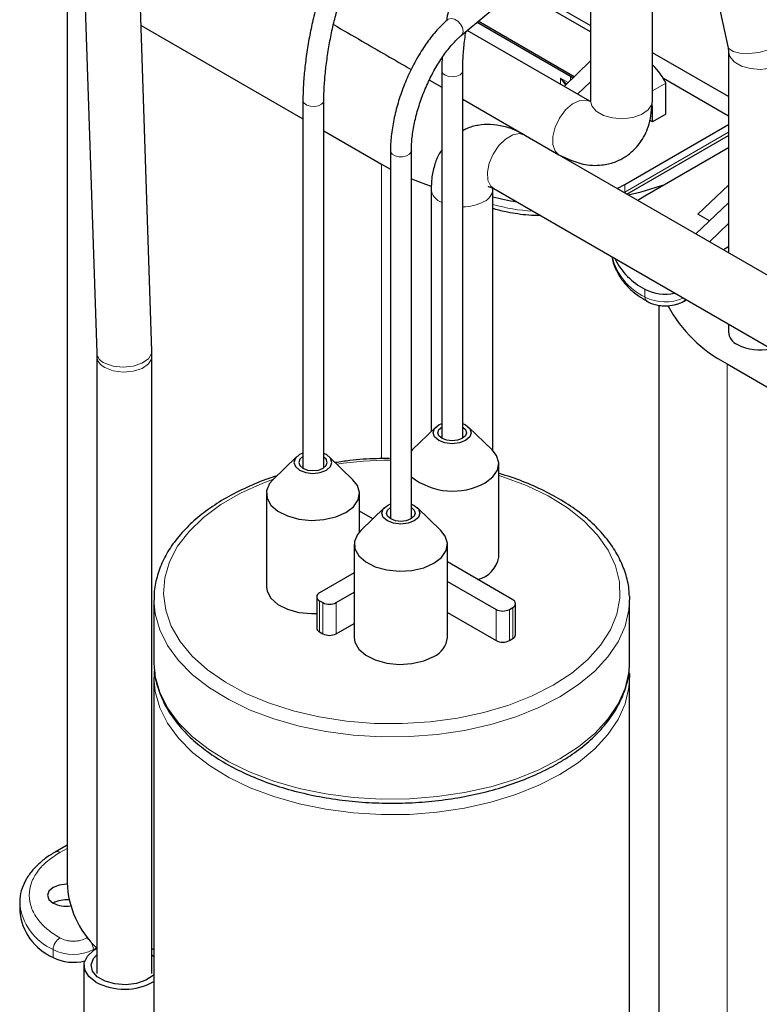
# Model space of a CAD drawing. Header units: millimetres. Extents: x 5 to 418, y 2 to 292.
# Tile 39 of 52: x 325 to 346, y 94 to 122. Entities that reach past the tile are written whole.
import ezdxf

# ---------------------------------------------------------------- set-up
doc = ezdxf.new("R2010")
doc.units = ezdxf.units.MM

msp = doc.modelspace()

# ---------------------------------------------------------------- linework, layer by layer
at = {"color": 7, "linetype": 'Continuous', "lineweight": 25}
for p, q in [((328.7649, 112.5365), (328.0902, 132.7795)), ((326.5444, 132.728), (327.2191, 112.485)), ((337.4361, 121.3784), (344.4301, 127.3096)), ((342.7954, 119.5508), (342.7952, 125.9231)), ((344.1168, 124.7169), (344.9107, 121.0719)), ((341.0625, 124.4537), (341.062, 119.5514)), ((326.386, 123.3983), (326.386, 97.6391)), ((341.0622, 121.4878), (338.9815, 122.689)), ((340.2128, 122.1524), (341.0622, 121.662)), ((337.8816, 121.7562), (340.4956, 120.2472)), ((340.604, 120.2282), (337.9121, 121.7821)), ((328.4607, 121.6649), (332.9992, 119.0448)), ((341.0419, 119.5395), (337.6065, 121.5229)), ((344.9276, 119.67), (342.7953, 120.9009)), ((344.9276, 120.9341), (344.9276, 115.2936)), ((341.0621, 120.6691), (340.3209, 119.9558)), ((336.8912, 120.3956), (336.8912, 110.0915)), ((337.4778, 110.0942), (337.4778, 120.3956)), ((336.5449, 120.135), (336.8912, 119.935)), ((340.4956, 120.2472), (340.5712, 120.1967)), ((341.0621, 120.0884), (340.698, 119.7381)), ((344.9276, 119.1256), (343.1089, 120.1756)), ((343.1732, 119.1804), (343.1732, 120.0514)), ((332.9992, 119.564), (332.9992, 109.2525)), ((333.5859, 109.2685), (333.5859, 119.564)), ((337.4778, 119.5962), (340.1756, 118.0382)), ((342.7961, 118.9627), (342.7961, 119.4122)), ((342.7961, 118.9627), (342.7176, 119.008)), ((343.1732, 119.1804), (342.7961, 118.9627)), ((333.5859, 118.7061), (335.1971, 117.7761)), ((338.9883, 118.7239), (338.9708, 118.7138)), ((339.021, 118.705), (339.0114, 118.6959)), ((342.023, 117.2101), (344.9276, 118.8869)), ((347.5003, 113.8084), (339.213, 118.5926)), ((339.398, 118.4872), (339.3971, 118.4863)), ((342.0821, 116.9363), (344.9276, 118.579)), ((335.4524, 118.1521), (335.4524, 107.8364)), ((336.0391, 118.1521), (336.0387, 118.1434)), ((336.0391, 107.8388), (336.0391, 118.1521)), ((339.7895, 118.2612), (339.7883, 118.2605)), ((344.9276, 118.2338), (342.5887, 116.8836)), ((335.1971, 117.7761), (335.4524, 117.6364)), ((336.5931, 117.0798), (336.5931, 110.2807)), ((338.3265, 109.7432), (338.3265, 117.0798)), ((338.3464, 117.0914), (346.6337, 112.3073)), ((341.8058, 117.0958), (342.023, 117.2101)), ((344.0689, 116.3774), (344.9276, 117.1832)), ((342.5887, 116.8836), (342.3906, 116.7582)), ((344.0168, 115.8194), (344.9276, 116.6957)), ((344.3988, 116.1869), (344.0689, 116.3774)), ((344.9276, 116.1151), (344.3939, 115.6017)), ((344.9276, 115.458), (344.7852, 115.3758)), ((342.9795, 113.8191), (342.9795, 88.0599)), ((343.6648, 113.9312), (343.7427, 113.9762)), ((344.9276, 113.2922), (344.9276, 113.0735)), ((327.2191, 112.485), (327.2207, 112.3948)), ((327.2207, 112.3948), (327.2207, 95.0891)), ((328.7673, 112.3948), (328.7649, 112.5365)), ((328.7673, 95.0891), (328.7673, 112.3948)), ((344.8891, 112.1809), (351.7905, 108.1969)), ((336.7244, 110.4076), (336.0604, 109.7655)), ((336.8052, 110.4675), (336.8912, 110.5078)), ((338.3043, 109.7655), (337.6403, 110.4076)), ((332.8218, 109.5749), (332.1578, 108.9328)), ((334.4017, 108.9328), (333.7377, 109.5749)), ((336.0604, 109.7655), (336.0391, 109.7441)), ((338.489, 106.7659), (338.489, 109.3788)), ((331.9731, 108.5461), (331.9731, 105.9332)), ((334.5864, 107.4736), (334.5864, 108.5461)), ((335.3668, 108.2123), (335.4524, 108.2524)), ((334.9577, 107.8349), (334.5864, 108.0493)), ((335.2859, 108.1524), (334.6219, 107.5102)), ((336.8658, 107.5102), (336.2018, 108.1524)), ((334.5864, 107.505), (334.6056, 107.494)), ((334.4372, 107.1236), (334.4372, 104.5107)), ((337.0506, 104.5107), (337.0506, 107.1236)), ((338.8834, 105.5687), (337.0506, 106.6268)), ((334.4372, 106.322), (333.4623, 105.7592)), ((337.0506, 106.0825), (338.412, 105.2965)), ((333.9337, 105.487), (334.4372, 105.7777)), ((328.8227, 105.5685), (328.8227, 103.8265)), ((333.3842, 105.6503), (333.3842, 104.7793)), ((333.4623, 105.5414), (333.5566, 105.487)), ((338.9615, 104.5888), (338.9615, 105.4598)), ((342.1534, 105.675), (342.156, 105.5685)), ((342.156, 103.8265), (342.156, 105.5685)), ((337.0506, 105.2115), (338.412, 104.4255)), ((338.7892, 105.2965), (338.8834, 105.351)), ((333.9337, 104.616), (334.4372, 104.9067)), ((333.4623, 104.6705), (333.5566, 104.616)), ((338.7892, 104.4255), (338.8834, 104.48)), ((328.8227, 103.8265), (328.8304, 103.641)), ((342.1514, 103.6836), (342.156, 103.8265)), ((342.1534, 103.4976), (342.156, 103.391)), ((328.8227, 103.391), (328.8227, 73.1246)), ((342.156, 73.1246), (342.156, 103.391)), ((326.386, 98.6896), (326.0505, 98.4958)), ((325.0593, 97.1197), (325.058, 97.0675)), ((325.058, 97.0675), (325.058, 96.8498)), ((328.7673, 95.7937), (328.8227, 95.7617)), ((328.7673, 95.6171), (328.8227, 95.5633)), ((326.8607, 95.3154), (326.8607, 92.7025))]:
    msp.add_line(p, q, dxfattribs=at)
at = {"color": 7, "linetype": 'Continuous', "lineweight": 18}
for p, q in [((340.4342, 120.0649), (340.2196, 120.1888)), ((340.2196, 120.1888), (340.2196, 120.0143)), ((340.3645, 119.9978), (340.2196, 120.1888)), ((340.3842, 120.0167), (340.2196, 120.1888)), ((340.4956, 120.124), (340.4956, 120.2472)), ((343.1732, 120.0514), (342.7961, 119.8337)), ((344.9276, 118.6692), (342.023, 116.9924)), ((335.1971, 117.7761), (335.1971, 109.5223)), ((342.023, 116.9924), (342.023, 117.2101)), ((342.023, 116.9924), (342.022, 116.971)), ((342.5887, 114.2711), (342.5887, 114.0533)), ((344.8891, 112.1809), (344.8891, 85.3984)), ((333.4623, 105.5414), (333.4623, 104.6705)), ((333.5566, 105.487), (333.5566, 104.616)), ((333.9337, 105.487), (333.9337, 104.616)), ((338.412, 105.2965), (338.412, 104.4255)), ((338.7892, 105.2965), (338.7892, 104.4255)), ((338.8834, 105.351), (338.8834, 104.48)), ((326.1838, 98.4826), (326.386, 98.5994)), ((326.957, 96.0988), (326.938, 96.0878)), ((327.1266, 95.7612), (327.2089, 95.8087)), ((325.9952, 95.5435), (325.9952, 95.7612)), ((327.1266, 95.7365), (327.1266, 95.7612))]:
    msp.add_line(p, q, dxfattribs=at)
at = {"color": 7, "linetype": 'Continuous', "lineweight": 18, "flags": 128}
for points in [[(337.4888, 121.5068), (337.4704, 121.6058), (337.4178, 121.7041), (337.3392, 121.787), (337.2464, 121.8417), (337.1536, 121.8599), (337.0749, 121.8389), (337.0567, 121.8259)], [(337.4359, 121.3782), (337.4704, 121.4224), (337.4888, 121.5068)], [(344.9107, 121.0719), (344.9382, 121.0139), (345.0561, 120.9311), (345.25, 120.8836), (345.4988, 120.8765), (345.7757, 120.9105), (346.0507, 120.982), (346.2938, 121.0832), (346.4788, 121.2032), (346.5857, 121.329), (346.6043, 121.4407)], [(344.9276, 120.9338), (344.9636, 120.7913), (345.0889, 120.6434), (345.2906, 120.5269), (345.5469, 120.4546), (345.83, 120.4342), (346.1093, 120.468), (346.3544, 120.5523), (346.5387, 120.678), (346.6425, 120.8314), (346.6609, 120.9345)], [(337.4778, 120.3958), (337.4621, 120.3408), (337.4046, 120.2837), (337.3136, 120.2436), (337.203, 120.2266), (337.0896, 120.2354), (336.9906, 120.2686), (336.9211, 120.3211), (336.8918, 120.3849), (336.8912, 120.3957)], [(333.5859, 119.5643), (333.5734, 119.5151), (333.5197, 119.4568), (333.4314, 119.4148), (333.3219, 119.3955), (333.208, 119.4018), (333.1069, 119.4329), (333.0342, 119.4839), (333.0007, 119.547), (332.9992, 119.5639)], [(341.0477, 119.5361), (340.944, 119.5748), (340.7592, 119.5617), (340.5582, 119.4649), (340.3626, 119.2948), (340.1937, 119.0699), (340.0698, 118.8145), (340.0043, 118.5564), (340.0043, 118.3234), (340.0698, 118.1409), (340.176, 118.0379)], [(341.062, 119.5514), (341.0981, 119.4083), (341.2234, 119.2603), (341.4251, 119.1439), (341.6814, 119.0716), (341.9645, 119.0512), (342.2438, 119.085), (342.4888, 119.1693), (342.6732, 119.295), (342.7769, 119.4484), (342.7954, 119.5508)], [(339.213, 118.5926), (339.0714, 118.6327), (338.8806, 118.5982), (338.6789, 118.4818), (338.4881, 118.296), (338.3289, 118.061), (338.2185, 117.8023), (338.169, 117.5479), (338.1857, 117.3253), (338.2667, 117.1588), (338.3464, 117.0914)], [(335.9883, 118.0568), (335.9066, 118.0105), (335.8005, 117.9858), (335.6861, 117.9863), (335.5807, 118.0121), (335.5005, 118.0593), (335.4576, 118.1205), (335.4524, 118.1521)], [(336.0387, 118.1434), (336.033, 118.1177), (335.9883, 118.0568)], [(327.4452, 112.1978), (327.6795, 112.115), (327.956, 112.0856), (328.2374, 112.1136), (328.4856, 112.1953), (328.6672, 112.3196), (328.7576, 112.4697), (328.7649, 112.5365)], [(327.4472, 112.0791), (327.6816, 111.9864), (327.9583, 111.9488), (328.2398, 111.9715), (328.488, 112.0513), (328.6696, 112.1775), (328.7599, 112.3331), (328.7673, 112.395)], [(340.0148, 103.1737), (340.5366, 103.5146), (340.982, 103.8899), (341.344, 104.2939), (341.6173, 104.7205), (341.7977, 105.1633), (341.8825, 105.6156), (341.8704, 106.0704), (341.7615, 106.521), (341.5576, 106.9604), (341.2616, 107.3819), (340.8782, 107.7793), (340.4131, 108.1465), (339.8733, 108.4779), (339.2671, 108.7686), (338.6036, 109.0139), (338.489, 109.0499)], [(332.1709, 108.9454), (331.8725, 108.8343), (331.251, 108.5546), (330.6938, 108.233), (330.2093, 107.8742), (329.8049, 107.4838), (329.4866, 107.0677), (329.2593, 106.6321), (329.1265, 106.1837), (329.0901, 105.7293), (329.1507, 105.2758), (329.3074, 104.83), (329.5578, 104.3987), (329.8981, 103.9884), (330.3232, 103.6054), (330.8266, 103.2554), (331.4007, 102.9438), (332.0368, 102.6753), (332.7252, 102.454), (333.4555, 102.2831), (334.2166, 102.1654), (334.997, 102.1025), (335.7849, 102.0955), (336.5683, 102.1445), (337.3354, 102.2486), (338.0744, 102.4064), (338.7743, 102.6154), (339.4244, 102.8725), (340.0148, 103.1737), (340.0148, 103.1737)], [(340.2034, 102.8471), (339.6127, 102.5444), (338.9642, 102.284), (338.2669, 102.0698), (337.5306, 101.9048), (336.7657, 101.7911), (335.9828, 101.7305), (335.193, 101.7237), (334.4074, 101.7709), (333.637, 101.8714), (332.8925, 102.0239), (332.1846, 102.226), (331.523, 102.4751), (330.917, 102.7677), (330.3753, 103.0995), (329.9054, 103.466), (329.5138, 103.862), (329.2062, 104.282), (328.9867, 104.72), (328.8585, 105.17), (328.8227, 105.5693)], [(342.156, 105.5685), (342.1377, 105.2836), (342.0327, 104.8317), (341.8358, 104.3901), (341.5498, 103.965), (341.1788, 103.5625), (340.7278, 103.1881), (340.2034, 102.8471)], [(328.8304, 103.641), (328.8585, 103.428), (328.9867, 102.9781), (329.2062, 102.5401), (329.5138, 102.1201), (329.9054, 101.7241), (330.3753, 101.3576), (330.917, 101.0257), (331.523, 100.7332), (332.1846, 100.4841), (332.8925, 100.2819), (333.637, 100.1295), (334.4074, 100.029), (335.193, 99.9817), (335.9828, 99.9885), (336.7657, 100.0491), (337.5306, 100.1628), (338.2669, 100.3279), (338.9642, 100.5421), (339.6127, 100.8024), (340.2034, 101.1052)], [(340.2034, 101.1052), (340.7278, 101.4461), (341.1788, 101.8205), (341.5498, 102.2231), (341.8358, 102.6481), (342.0327, 103.0897), (342.1377, 103.5416), (342.1514, 103.6836)], [(340.2034, 100.6697), (339.6127, 100.3669), (338.9642, 100.1066), (338.2669, 99.8924), (337.5306, 99.7273), (336.7657, 99.6137), (335.9828, 99.553), (335.193, 99.5463), (334.4074, 99.5935), (333.637, 99.694), (332.8925, 99.8464), (332.1846, 100.0486), (331.523, 100.2977), (330.917, 100.5902), (330.3753, 100.9221), (329.9054, 101.2886), (329.5138, 101.6846), (329.2062, 102.1046), (328.9867, 102.5426), (328.8585, 102.9925), (328.8227, 103.3918)], [(342.156, 103.391), (342.1377, 103.1061), (342.0327, 102.6542), (341.8358, 102.2126), (341.5498, 101.7876), (341.1788, 101.385), (340.7278, 101.0106), (340.2034, 100.6697)]]:
    msp.add_lwpolyline(points, dxfattribs=at)
at = {"color": 7, "linetype": 'Continuous', "lineweight": 25, "flags": 128}
for points in [[(336.0391, 117.3659), (336.4344, 117.2165), (336.5897, 117.1639)], [(342.115, 116.9173), (342.4833, 117.0052), (343.1426, 117.2034)], [(337.4778, 110.5061), (337.5595, 110.4675), (337.6751, 110.3676), (337.7157, 110.2498), (337.6751, 110.132), (337.5595, 110.0321), (337.3865, 109.9654), (337.1824, 109.9419), (336.9783, 109.9654), (336.8052, 110.0321), (336.6896, 110.132), (336.649, 110.2498), (336.6896, 110.3676), (336.8052, 110.4675), (336.8052, 110.4675)], [(337.4778, 110.4055), (337.5519, 110.3382), (337.5824, 110.2498), (337.5519, 110.1615), (337.4652, 110.0865), (337.3354, 110.0365), (337.1824, 110.0189), (337.0293, 110.0365), (336.8995, 110.0865), (336.8128, 110.1615), (336.7824, 110.2498), (336.8128, 110.3382), (336.8912, 110.4081)], [(332.9992, 109.679), (332.9026, 109.6348), (332.787, 109.5349), (332.7464, 109.4171), (332.787, 109.2993), (332.9026, 109.1994), (333.0756, 109.1326), (333.2797, 109.1092), (333.4838, 109.1326), (333.6569, 109.1994), (333.6569, 109.1994)], [(332.9992, 109.5817), (332.9969, 109.5804), (332.9102, 109.5055), (332.8797, 109.4171), (332.9102, 109.3287), (332.9969, 109.2538), (333.1267, 109.2038), (333.2797, 109.1862), (333.4328, 109.2038), (333.5626, 109.2538)], [(333.5626, 109.2538), (333.6493, 109.3287), (333.6797, 109.4171), (333.6493, 109.5055), (333.5859, 109.5657)], [(333.6569, 109.1994), (333.7725, 109.2993), (333.8131, 109.4171), (333.7725, 109.5349), (333.6569, 109.6348), (333.5859, 109.6692)], [(338.1063, 108.8455), (338.3213, 109.0091), (338.4519, 109.2003), (338.4883, 109.4046), (338.4278, 109.607), (338.3043, 109.7655)], [(332.1578, 108.9328), (332.0642, 108.8228), (331.9799, 108.6233), (331.9921, 108.4179), (332.0997, 108.2221), (332.2949, 108.0504), (332.5631, 107.9154), (332.8845, 107.8271), (333.2351, 107.7922), (333.5891, 107.8132), (333.9202, 107.8886), (334.2037, 108.0127)], [(334.2037, 108.0127), (334.4187, 108.1764), (334.5493, 108.3675), (334.5856, 108.5719), (334.5252, 108.7743), (334.4017, 108.9328)], [(336.0391, 108.251), (336.121, 108.2123), (336.2366, 108.1124), (336.2772, 107.9946), (336.2366, 107.8767), (336.121, 107.7769), (335.948, 107.7101), (335.7439, 107.6867), (335.5398, 107.7101), (335.3668, 107.7769), (335.2512, 107.8767), (335.2106, 107.9946), (335.2512, 108.1124), (335.3668, 108.2123), (335.3668, 108.2123)], [(336.0391, 108.1504), (336.1134, 108.0829), (336.1439, 107.9946), (336.1134, 107.9062), (336.0267, 107.8313), (335.897, 107.7812), (335.7439, 107.7637), (335.5908, 107.7812), (335.461, 107.8313), (335.3743, 107.9062), (335.3439, 107.9946), (335.3743, 108.0829), (335.4524, 108.1527)], [(334.6219, 107.5102), (334.5283, 107.4003), (334.4441, 107.2007), (334.4562, 106.9954), (334.5639, 106.7996), (334.759, 106.6278), (335.0272, 106.4928), (335.3486, 106.4046), (335.6993, 106.3697), (336.0533, 106.3907), (336.3843, 106.4661), (336.6678, 106.5902)], [(336.6678, 106.5902), (336.8829, 106.7539), (337.0134, 106.945), (337.0498, 107.1493), (336.9893, 107.3518), (336.8658, 107.5102)], [(331.9731, 105.9332), (331.9921, 105.805), (332.0997, 105.6092), (332.2949, 105.4374), (332.5631, 105.3024), (332.8845, 105.2142), (333.2351, 105.1793), (333.3842, 105.1813)], [(334.4372, 104.5107), (334.4562, 104.3825), (334.5639, 104.1867), (334.759, 104.0149), (335.0272, 103.8799), (335.3486, 103.7917), (335.6993, 103.7568), (336.0533, 103.7778), (336.3843, 103.8531), (336.6678, 103.9773)], [(326.3865, 97.593), (326.3724, 97.5931), (326.1683, 97.5697), (325.9952, 97.503), (325.8796, 97.4031), (325.839, 97.2852), (325.8796, 97.1674), (325.9952, 97.0675)], [(327.1926, 94.8528), (326.992, 95.0097), (326.8804, 95.1938), (326.8678, 95.3887), (326.9552, 95.577), (327.135, 95.7422), (327.2225, 95.7947)], [(328.8227, 95.0675), (328.7958, 95.0396), (328.5972, 94.9043), (328.3333, 94.8135), (328.0326, 94.7771), (327.7277, 94.799), (327.4517, 94.8769), (327.2344, 95.0023), (327.0995, 95.1617), (327.0615, 95.3377), (327.1245, 95.5113), (327.2207, 95.6171)]]:
    msp.add_lwpolyline(points, dxfattribs=at)
at = {"color": 7, "linetype": 'Continuous', "lineweight": 18}
for centre, radius, start, end in [((337.044, 117.1293), 0.4536, 186.29374, 250.31084), ((337.9098, 117.1111), 0.4181, 292.91539, 355.18427), ((337.4789, 117.8564), 1.2768, 269.95159, 297.70941), ((339.7069, 121.4708), 5.0173, 254.03021, 266.94023), ((343.3352, 115.6057), 1.7225, 194.50839, 244.3183), ((342.7153, 114.0371), 0.1276, 172.70607, 236.32432), ((343.1571, 115.1593), 1.2435, 242.79913, 293.95102), ((343.6094, 114.0215), 0.1059, 301.48659, 345.00792), ((327.5554, 112.5171), 0.3378, 185.45869, 250.95068), ((327.5841, 112.4164), 0.3641, 183.515, 247.91478), ((335.4793, 98.6416), 10.8393, 90.14224, 98.1247), ((326.1054, 98.3729), 0.1349, 54.47021, 113.30579), ((326.6576, 97.2258), 1.6074, 185.65338, 245.66676), ((326.4046, 95.7426), 0.4098, 122.60548, 177.39452), ((326.7172, 95.7426), 0.4098, 2.60548, 57.39452), ((326.5609, 96.853), 1.2296, 242.60967, 297.39033)]:
    msp.add_arc(centre, radius, start, end, dxfattribs=at)
at = {"color": 7, "linetype": 'Continuous', "lineweight": 25}
for centre, radius, start, end in [((339.6732, 121.5541), 4.8787, 253.97641, 261.8549), ((343.4239, 115.9322), 1.8593, 205.62808, 243.30723), ((343.1556, 115.3694), 1.236, 242.69859, 282.38211), ((346.7402, 115.7264), 3.9996, 208.60624, 242.43147), ((345.3432, 113.1038), 0.4168, 184.16873, 247.15141), ((345.7987, 113.9303), 1.3588, 242.98086, 283.35024), ((337.1999, 110.4928), 1.8803, 231.87821, 298.82246), ((337.7199, 106.8943), 0.7797, 283.41773, 350.52131), ((333.5036, 105.6503), 0.1164, 110.78342, 249.21658), ((333.7451, 105.8509), 0.4099, 242.60967, 297.39033), ((338.8421, 105.4598), 0.1164, 290.78342, 69.21658), ((338.6006, 105.6604), 0.4099, 242.60967, 297.39033), ((333.5176, 104.7926), 0.1341, 185.6948, 245.62534), ((333.7451, 104.98), 0.4099, 242.60967, 297.39033), ((336.4024, 104.5717), 0.651, 294.06265, 354.61721), ((338.6006, 104.7895), 0.4099, 242.60967, 297.39033), ((338.8281, 104.6021), 0.1341, 294.37466, 354.3052), ((329.0603, 97.7412), 2.6762, 182.18645, 226.22612), ((326.3695, 96.3408), 0.8174, 85.04534, 117.24678), ((326.3719, 97.8014), 0.8249, 242.829, 277.90938), ((326.6189, 96.9803), 1.5663, 184.78227, 246.53787), ((326.5637, 96.6448), 1.2394, 242.70034, 284.97973), ((327.9928, 96.3438), 1.6921, 241.77797, 299.36802)]:
    msp.add_arc(centre, radius, start, end, dxfattribs=at)
msp.add_ellipse((342.6075, 120.3779), major_axis=(-0.5783, 0.5865), ratio=0.326809, start_param=3.8421619, end_param=4.7070198, dxfattribs=at)
for points, knots in [([(337.7949, 124.1792), (337.7654, 124.1272), (337.678, 123.9734), (337.5399, 123.6721), (337.3866, 123.2649), (337.2487, 122.8209), (337.1313, 122.3532), (337.0558, 122.0058), (337.0277, 121.8214), (337.0238, 121.7958)], [0, 0, 0, 0, 0.0921893, 0.2730204, 0.4501941, 0.6250814, 0.798834, 0.9720995, 1, 1, 1, 1]), ([(333.8017, 123.3511), (333.7755, 123.2989), (333.6979, 123.144), (333.5754, 122.8411), (333.4391, 122.432), (333.3169, 121.9866), (333.2111, 121.5174), (333.124, 121.0364), (333.0578, 120.5569), (333.0154, 120.1003), (333.0004, 119.773), (332.9995, 119.6036), (332.9992, 119.564)], [0, 0, 0, 0, 0.0599751, 0.1778633, 0.2932582, 0.4071596, 0.5203394, 0.6332096, 0.7460468, 0.8590322, 0.9669892, 1, 1, 1, 1]), ([(333.5859, 119.564), (333.5866, 119.6298), (333.5884, 119.8199), (333.6091, 120.1685), (333.6552, 120.6082), (333.7233, 121.0638), (333.8107, 121.5179), (333.9145, 121.9544), (334.0306, 122.3577), (334.1541, 122.7117), (334.253, 122.9442), (334.3077, 123.0519), (334.3218, 123.0797)], [0, 0, 0, 0, 0.0592523, 0.1712097, 0.2840469, 0.3974859, 0.5111657, 0.624778, 0.7379957, 0.8504337, 0.9614651, 1, 1, 1, 1]), ([(337.0566, 121.8259), (337.0046, 121.7796), (336.8534, 121.6452), (336.6121, 121.3732), (336.3437, 120.9993), (336.1008, 120.5822), (335.8888, 120.1348), (335.7132, 119.6689), (335.5783, 119.1969), (335.4888, 118.7317), (335.4553, 118.385), (335.453, 118.1981), (335.4524, 118.1521)], [0, 0, 0, 0, 0.0600263, 0.1744348, 0.2880021, 0.4008027, 0.5131279, 0.6252723, 0.7374989, 0.8500192, 0.9631582, 1, 1, 1, 1]), ([(333.8546, 121.6882), (334.1203, 121.5349), (334.8472, 121.1155), (335.5743, 120.6955), (336.0357, 120.429)], [0, 0, 0, 0, 0.3654965, 1, 1, 1, 1]), ([(337.4778, 120.3956), (337.4785, 120.461), (337.4804, 120.6499), (337.5052, 120.9969), (337.5367, 121.3039), (337.5653, 121.472), (337.5685, 121.4907)], [0, 0, 0, 0, 0.198738, 0.5740986, 0.9526055, 1, 1, 1, 1]), ([(336.0391, 118.1521), (336.0403, 118.2148), (336.0437, 118.3964), (336.0828, 118.7283), (336.1705, 119.1443), (336.3004, 119.5717), (336.4678, 119.9937), (336.6665, 120.3943), (336.8889, 120.7586), (337.1251, 121.0721), (337.3104, 121.2688), (337.4123, 121.3577), (337.4361, 121.3784)], [0, 0, 0, 0, 0.05905257, 0.1711952, 0.28431043, 0.39819171, 0.5124619, 0.62678043, 0.74071978, 0.8539178, 0.96595542, 1, 1, 1, 1]), ([(344.9107, 121.0719), (344.9156, 121.0457), (344.9262, 120.9895), (344.9271, 120.9534), (344.9276, 120.9341)], [0, 0, 0, 0, 0.4659477, 1, 1, 1, 1]), ([(336.905, 120.7685), (336.8997, 120.6833), (336.8916, 120.5544), (336.8913, 120.4358), (336.8912, 120.3956)], [0, 0, 0, 0, 0.6609255, 1, 1, 1, 1]), ([(340.1756, 118.0382), (340.3982, 117.9347), (340.7994, 117.7483), (341.334, 117.7303), (341.7007, 117.8112), (341.9898, 117.9443), (342.2488, 118.1302), (342.5138, 118.44), (342.7434, 118.9132), (342.7772, 119.3282), (342.7954, 119.5508)], [0, 0, 0, 0, 0.1802731, 0.3249414, 0.4288107, 0.4969137, 0.5822631, 0.6957843, 0.8367787, 1, 1, 1, 1]), ([(339.213, 118.5926), (339.1385, 118.6327), (338.9463, 118.7364), (338.6271, 118.8451), (338.2629, 118.9002), (337.9142, 118.8746), (337.6464, 118.8107), (337.5138, 118.7306), (337.4778, 118.709)], [0, 0, 0, 0, 0.1349196, 0.3480775, 0.549895, 0.7426517, 0.930269, 1, 1, 1, 1]), ([(336.8912, 118.1685), (336.8674, 118.1352), (336.7752, 118.006), (336.6779, 117.7364), (336.6034, 117.4044), (336.5962, 117.1776), (336.5931, 117.0798)], [0, 0, 0, 0, 0.1087563, 0.4223511, 0.7508512, 1, 1, 1, 1]), ([(338.1918, 117.1555), (338.1906, 117.1554), (338.1805, 117.1543), (338.2233, 117.1546), (338.3044, 117.113), (338.3464, 117.0914)], [0, 0, 0, 0, 0.0593498, 0.5129499, 1, 1, 1, 1]), ([(338.3265, 116.5433), (338.3356, 116.5401), (338.4638, 116.4954), (338.6993, 116.4443), (339.026, 116.3868), (339.3295, 116.3513), (339.5374, 116.346), (339.6422, 116.3434)], [0, 0, 0, 0, 0.0230863, 0.3247027, 0.5442199, 0.7704197, 1, 1, 1, 1]), ([(341.6664, 115.1749), (341.6664, 115.1716), (341.6693, 115.0658), (341.7461, 114.8613), (341.8958, 114.575), (342.1205, 114.3143), (342.3704, 114.0977), (342.565, 113.983), (342.6481, 113.934)], [0, 0, 0, 0, 0.0065362, 0.214264, 0.4242732, 0.6351197, 0.8442383, 1, 1, 1, 1]), ([(342.6468, 113.9342), (342.667, 113.9215), (342.7235, 113.8859), (342.8397, 113.8464), (342.9895, 113.8117), (343.0993, 113.8075), (343.1544, 113.8053)], [0, 0, 0, 0, 0.144289, 0.4028286, 0.7003678, 1, 1, 1, 1]), ([(343.1544, 113.8053), (343.2446, 113.8107), (343.3698, 113.8181), (343.5356, 113.8693), (343.6203, 113.8996), (343.6629, 113.9306), (343.6644, 113.9317)], [0, 0, 0, 0, 0.4885109, 0.6776878, 0.9887784, 1, 1, 1, 1]), ([(335.422, 109.5234), (335.3003, 109.5238), (334.9289, 109.525), (334.4188, 109.4879), (334.0417, 109.4317), (333.9066, 109.4115)], [0, 0, 0, 0, 0.2382897, 0.7270819, 1, 1, 1, 1]), ([(332.2682, 109.0395), (332.2475, 109.0336), (332.0018, 108.963), (331.568, 108.7859), (330.9798, 108.5081), (330.4517, 108.1869), (329.9858, 107.8316), (329.59, 107.4445), (329.2707, 107.031), (329.031, 106.5968), (328.8828, 106.1492), (328.8172, 105.8038), (328.8286, 105.6111), (328.8311, 105.5697)], [0, 0, 0, 0, 0.0098466, 0.1171669, 0.2246414, 0.3322719, 0.4400189, 0.5477158, 0.6550803, 0.7617185, 0.8672431, 0.9715246, 1, 1, 1, 1]), ([(342.1446, 105.6836), (342.1451, 105.7263), (342.1472, 105.9188), (342.0661, 106.2588), (341.9012, 106.6948), (341.6498, 107.1153), (341.3222, 107.5164), (340.9194, 107.8932), (340.4466, 108.2404), (339.911, 108.5544), (339.3165, 108.8265), (338.8386, 109.0107), (338.55, 109.0887), (338.489, 109.1052)], [0, 0, 0, 0, 0.02911, 0.131294, 0.2336721, 0.3369011, 0.4412434, 0.5465683, 0.6525444, 0.758841, 0.865213, 0.9715246, 1, 1, 1, 1]), ([(328.8401, 103.6124), (328.834, 103.5804), (328.8202, 103.5073), (328.8272, 103.4337), (328.8311, 103.3923)], [0, 0, 0, 0, 0.4378525, 1, 1, 1, 1]), ([(328.8395, 103.6266), (328.8405, 103.5849), (328.845, 103.3934), (328.9376, 103.0558), (329.1171, 102.6222), (329.3829, 102.2049), (329.7245, 101.8079), (330.1405, 101.4361), (330.6252, 101.0946), (331.1722, 100.7881), (331.7739, 100.5206), (332.4221, 100.2952), (333.1086, 100.1146), (333.8245, 99.9807), (334.5611, 99.895), (335.3091, 99.8584), (336.0593, 99.8713), (336.8024, 99.9335), (337.5292, 100.0444), (338.2307, 100.2027), (338.8984, 100.4068), (339.5125, 100.6502), (339.9183, 100.852), (340.1189, 100.9664), (340.1481, 100.9831)], [0, 0, 0, 0, 0.0132183, 0.0607181, 0.1083734, 0.1564619, 0.2050687, 0.254108, 0.30342, 0.3528574, 0.402313, 0.4517359, 0.501114, 0.5504498, 0.5997529, 0.6490362, 0.698314, 0.7475997, 0.7969049, 0.8462449, 0.8956349, 0.9450881, 0.9919974, 1, 1, 1, 1]), ([(340.1481, 100.9831), (340.2415, 101.039), (340.5119, 101.2008), (340.9124, 101.4965), (341.322, 101.8776), (341.6554, 102.2868), (341.9108, 102.7176), (342.073, 103.1635), (342.1496, 103.4848), (342.1469, 103.6546), (342.1466, 103.6725)], [0, 0, 0, 0, 0.08004247, 0.23189665, 0.38383599, 0.53539196, 0.68603253, 0.83518667, 0.98257696, 1, 1, 1, 1]), ([(342.1446, 103.5061), (342.1478, 103.549), (342.1514, 103.5981), (342.1413, 103.6466), (342.14, 103.6528)], [0, 0, 0, 0, 0.8715597, 1, 1, 1, 1]), ([(326.0548, 98.4929), (326.0063, 98.466), (325.8567, 98.383), (325.6434, 98.217), (325.4191, 97.9967), (325.2402, 97.75), (325.1192, 97.4787), (325.0588, 97.2664), (325.0646, 97.1478), (325.0656, 97.1279)], [0, 0, 0, 0, 0.0816436, 0.2519824, 0.4246969, 0.5999012, 0.7785075, 0.9630059, 1, 1, 1, 1])]:
    msp.add_open_spline(points, degree=3, knots=knots, dxfattribs=at)
at = {"color": 7, "linetype": 'Continuous', "lineweight": 18}
for points, knots in [([(326.1838, 96.0878), (326.064, 96.1648), (325.8173, 96.3232), (325.5461, 96.613), (325.3657, 96.9381), (325.3039, 97.2852), (325.3657, 97.6324), (325.5461, 97.9575), (325.8173, 98.2473), (326.064, 98.4057), (326.1838, 98.4826)], [0, 0, 0, 0, 0.116516, 0.2400113, 0.3686408, 0.5, 0.6313592, 0.7599887, 0.883484, 1, 1, 1, 1]), ([(326.938, 96.0878), (326.8856, 96.0634), (326.8045, 96.0256), (326.6697, 96.002), (326.561, 95.9955), (326.4522, 96.002), (326.3174, 96.0256), (326.2363, 96.0634), (326.1838, 96.0878)], [0, 0, 0, 0, 0.2394429, 0.3696359, 0.4999999, 0.6301929, 0.7605571, 1, 1, 1, 1])]:
    msp.add_open_spline(points, degree=3, knots=knots, dxfattribs=at)

doc.saveas('drawing.dxf')
